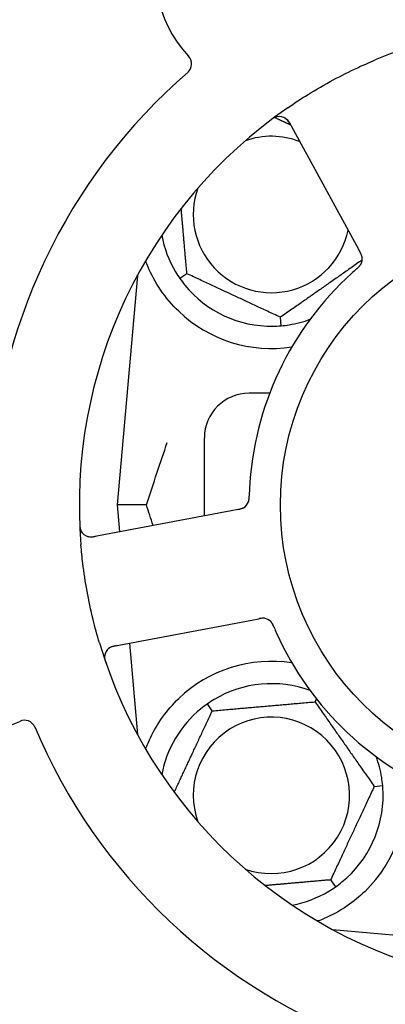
# Model space of a CAD drawing. Header units: inches. Extents: x 18 to 846, y -67 to 561.
# Tile 54 of 256: x 85 to 86.02, y 143.46 to 146.21. Entities that reach past the tile are written whole.
import ezdxf

# ---------------------------------------------------------------- set-up
doc = ezdxf.new("R2010")
doc.units = ezdxf.units.IN
doc.header["$LTSCALE"] = 24
doc.header["$MEASUREMENT"] = 0
doc.layers.add('Dimension (ANSI)', color=7, linetype='Continuous', lineweight=25)
doc.layers.add('Visible (ANSI)', color=7, linetype='Continuous', lineweight=30)
doc.styles.add('Note Text (ANSI)', font='tahoma.ttf')
doc.dimstyles.new('SB Fraction-16 (ANSI)', dxfattribs={"dimscale": 24, "dimtxt": 0.125, "dimasz": 0.098425, "dimexe": 0.125, "dimexo": 0.0625, "dimgap": 0.031496, "dimtad": 0, "dimtih": 1, "dimtoh": 1, "dimdec": 4, "dimrnd": 1e-08, "dimzin": 0, "dimdsep": 46, "dimlunit": 5, "dimtxsty": 'Note Text (ANSI)', "dimcen": 0.09, "dimdle": 0.393701, "dimclrd": 256, "dimclre": 256, "dimclrt": 256, "dimadec": 0, "dimazin": 3, "dimtfac": 0.96, "dimtofl": 0, "dimtmove": 0, "dimatfit": 3, "dimfxl": 1, "dimfrac": 2, "dimtolj": 1, "dimtzin": 12, "dimlwd": -1, "dimlwe": -1, "dimarcsym": 0})

# ---------------------------------------------------------------- blocks, each defined once
blk = doc.blocks.new('*D15')
at = {"layer": 'Defpoints', "color": 0, "transparency": 16777216}
for p in [(115.8191, 378.6679), (40.5863, 88.9562), (79.6941, 88.9562)]:
    blk.add_point(p, dxfattribs=at)
at = {"layer": 'Dimension (ANSI)', "transparency": 16777216}
for p, q in [((114.3191, 378.6679), (37.5863, 378.6679)), ((40.5863, 376.3057), (40.5863, 240.4618)), ((40.5863, 91.3184), (40.5863, 235.1622)), ((78.1941, 88.9562), (37.5863, 88.9562))]:
    blk.add_line(p, q, dxfattribs=at)
for points in [[(40.1926, 376.3057), (40.98, 376.3057), (40.5863, 378.6679)], [(40.1926, 91.3184), (40.98, 91.3184), (40.5863, 88.9562)]]:
    blk.add_solid(points, dxfattribs=at)
at = {"layer": 'Dimension (ANSI)', "transparency": 16777216, "insert": (31.4463, 239.7059), "char_height": 3, "attachment_point": 1, "style": 'Note Text (ANSI)'}
blk.add_mtext('\\A1;289 11/16', dxfattribs=at)

msp = doc.modelspace()

# ---------------------------------------------------------------- linework, layer by layer
at = {"layer": 'Visible (ANSI)'}
for p, q in [((85.75166, 145.92675), (85.94029, 145.58196)), ((85.94029, 145.58196), (85.94984, 145.56451)), ((85.32728, 145.49826), (85.27111, 144.85627)), ((85.46589, 145.50319), (85.44638, 145.48953)), ((85.7296, 145.35746), (85.72752, 145.38119)), ((85.69757, 145.16877), (85.63986, 145.16877)), ((85.51486, 144.82612), (85.51486, 145.04377)), ((85.58939, 144.84018), (85.20319, 144.76732)), ((85.35258, 144.85627), (85.27111, 144.85627)), ((85.27111, 144.85627), (85.27766, 144.78137)), ((85.60892, 144.84386), (85.58939, 144.84018)), ((85.26094, 144.46122), (85.64714, 144.53408)), ((85.64714, 144.53408), (85.66669, 144.53776)), ((85.30495, 144.46952), (85.32728, 144.21429)), ((85.82436, 144.3054), (85.82829, 144.31383)), ((85.53678, 144.28024), (85.52312, 144.29976)), ((85.98994, 144.06893), (86.01367, 144.07101)), ((85.86794, 143.8073), (85.8816, 143.78779)), ((85.87288, 143.66869), (86.20166, 143.63992)), ((85.87611, 143.66694), (85.87611, 143.6684))]:
    msp.add_line(p, q, dxfattribs=at)
msp.add_circle((86.51486, 144.85627), 0.7875, dxfattribs=at)
for centre, radius, start, end in [((85.70491, 146.33669), 0.325, 13.56477, 223.80207), ((86.51486, 144.85627), 1.35, 52.62287, 112.74397), ((85.44779, 146.0901), 0.03125, 310.85452, 43.80207), ((86.51486, 144.85627), 1.6, 130.81714, 178.5497), ((86.51486, 144.85627), 1.35, 124.62287, 184.74397), ((85.72425, 145.91175), 0.03125, 28.68342, 126.83549), ((85.70236, 145.66877), 0.21875, 68.88811, 109.65889), ((85.70236, 145.66877), 0.21875, 160.34111, 348.47873), ((85.70236, 145.66877), 0.3125, 190.71622, 210.84193), ((85.9252, 145.54445), 0.03125, 329.46904, 11.46837), ((86.51486, 144.85627), 0.875, 132.19111, 177.17573), ((85.70236, 145.66877), 0.3125, 219.15807, 270.84193), ((85.70236, 145.66877), 0.375, 226.24547, 278.78707), ((85.70236, 145.66877), 0.3125, 279.15807, 290.27972), ((85.63986, 145.04377), 0.125, 90, 180), ((84.85661, 144.54344), 0.325, 85.56477, 295.80207), ((85.60882, 144.87564), 0.03125, 298.67765, 340.13682), ((85.1974, 144.79803), 0.03125, 182.53135, 280.68342), ((85.67815, 144.50813), 0.03125, 41.46904, 83.46837), ((86.51486, 144.85627), 0.875, 204.19111, 249.17573), ((86.51486, 144.85627), 1.35, 196.62287, 256.74397), ((85.26673, 144.43051), 0.03125, 100.68342, 198.83549), ((85.70236, 144.04377), 0.375, 81.21293, 133.75453), ((85.70236, 144.04377), 0.3125, 69.72028, 120.84193), ((85.70236, 144.04377), 0.3125, 129.15807, 169.28378), ((85.01167, 144.22271), 0.03125, 22.85452, 115.80207), ((85.70236, 144.04377), 0.21875, 250.34111, 199.65889), ((86.51486, 144.85627), 1.6, 202.81714, 250.5497), ((85.70236, 144.04377), 0.3125, 9.15807, 20.27972), ((85.70236, 144.04377), 0.375, 314.27762, 8.78707), ((85.70236, 144.04377), 0.3125, 309.15807, 0.84193), ((85.70236, 144.04377), 0.3125, 280.71622, 300.84193)]:
    msp.add_arc(centre, radius, start, end, dxfattribs=at)
for points, knots in [([(85.74783, 145.9672), (85.7667, 145.98023), (85.78578, 145.99269), (85.82797, 146.01877), (85.85146, 146.03234), (85.89796, 146.05735), (85.92065, 146.06873), (85.95986, 146.08704), (85.9763, 146.09432), (85.99293, 146.1013)], [-0.73117437, -0.73117437, -0.73117437, -0.73117437, -0.55243049, -0.55243049, -0.34047291, -0.34047291, -0.14064238, -0.14064238, 0, 0, 0, 0]), ([(85.71825, 145.94242), (85.71797, 145.94236), (85.71762, 145.94228), (85.71645, 145.94198), (85.71556, 145.94171), (85.71359, 145.94099), (85.71243, 145.9405), (85.71046, 145.93951), (85.70984, 145.93918), (85.70831, 145.93832), (85.70736, 145.93776), (85.70539, 145.9365), (85.70435, 145.93579), (85.70275, 145.93465), (85.70215, 145.93422), (85.70098, 145.93335), (85.70042, 145.93293), (85.69985, 145.93249)], [0.051298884, 0.051298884, 0.051298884, 0.051298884, 0.057269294, 0.057269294, 0.069785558, 0.069785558, 0.083632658, 0.083632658, 0.089458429, 0.089458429, 0.097820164, 0.097820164, 0.107290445, 0.107290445, 0.113094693, 0.113094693, 0.118968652, 0.118968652, 0.118968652, 0.118968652]), ([(85.75555, 145.91963), (85.7551, 145.92046), (85.75464, 145.92129), (85.75285, 145.92451), (85.75145, 145.92685), (85.74886, 145.9306), (85.74765, 145.93212), (85.7455, 145.93448), (85.74445, 145.93548), (85.74269, 145.93693), (85.742, 145.93744), (85.74126, 145.93795), (85.7411, 145.93806), (85.74096, 145.93815)], [0, 0, 0, 0, 0.007248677, 0.007248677, 0.028564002, 0.028564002, 0.047482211, 0.047482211, 0.06536174, 0.06536174, 0.076705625, 0.076705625, 0.079955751, 0.079955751, 0.079955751, 0.079955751]), ([(85.95605, 145.5494), (85.95604, 145.54949), (85.95602, 145.54959), (85.95596, 145.54989), (85.95592, 145.55011), (85.95571, 145.55109), (85.95549, 145.552), (85.95482, 145.55417), (85.95432, 145.55551), (85.95315, 145.55819), (85.95249, 145.55955), (85.95148, 145.56148), (85.95116, 145.56209), (85.95067, 145.56299), (85.95051, 145.56329), (85.95018, 145.56389), (85.95002, 145.56418), (85.94986, 145.56447)], [0.038929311, 0.038929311, 0.038929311, 0.038929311, 0.040726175, 0.040726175, 0.043941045, 0.043941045, 0.054249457, 0.054249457, 0.066768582, 0.066768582, 0.078206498, 0.078206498, 0.083402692, 0.083402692, 0.086046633, 0.086046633, 0.088630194, 0.088630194, 0.088630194, 0.088630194]), ([(85.95591, 145.5502), (85.95591, 145.5502), (85.95591, 145.55021), (85.9559, 145.55028), (85.95586, 145.5505), (85.95572, 145.55117), (85.95559, 145.5517), (85.95528, 145.55288), (85.95508, 145.55352), (85.9548, 145.55432), (85.95472, 145.55453), (85.95417, 145.55602), (85.95343, 145.55769), (85.9521, 145.56032), (85.95169, 145.5611), (85.95104, 145.56231), (85.95081, 145.56273), (85.95035, 145.56359), (85.9501, 145.56403), (85.94986, 145.56447)], [0.028019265, 0.028019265, 0.028019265, 0.028019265, 0.028672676, 0.028672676, 0.033062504, 0.033062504, 0.040781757, 0.040781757, 0.051074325, 0.051074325, 0.054504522, 0.054504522, 0.07506277, 0.07506277, 0.083066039, 0.083066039, 0.087153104, 0.087153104, 0.091266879, 0.091266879, 0.091266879, 0.091266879]), ([(85.44302, 145.39791), (85.4244, 145.41574), (85.40697, 145.43632), (85.37771, 145.47926), (85.36595, 145.50164), (85.35497, 145.52742), (85.35264, 145.53338), (85.35047, 145.53935)], [0.51551539, 0.51551539, 0.51551539, 0.51551539, 0.71204276, 0.71204276, 0.91166133, 0.91166133, 0.96773016, 0.96773016, 0.96773016, 0.96773016]), ([(85.94107, 145.51687), (85.9413, 145.51707), (85.94153, 145.51727), (85.94214, 145.5178), (85.94252, 145.51813), (85.94371, 145.51918), (85.94452, 145.51992), (85.94618, 145.52148), (85.94704, 145.52232), (85.94867, 145.52402), (85.94941, 145.52487), (85.9508, 145.52659), (85.95137, 145.52741), (85.95204, 145.52846), (85.95222, 145.52875), (85.95235, 145.52897)], [0.001596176, 0.001596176, 0.001596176, 0.001596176, 0.003937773, 0.003937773, 0.007842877, 0.007842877, 0.016055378, 0.016055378, 0.025513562, 0.025513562, 0.037191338, 0.037191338, 0.0541939, 0.0541939, 0.061558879, 0.061558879, 0.061558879, 0.061558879]), ([(85.94107, 145.51687), (85.94149, 145.51723), (85.9419, 145.51759), (85.94272, 145.51831), (85.94313, 145.51866), (85.94449, 145.51987), (85.94543, 145.52073), (85.94693, 145.52217), (85.94753, 145.52277), (85.94886, 145.52418), (85.94952, 145.52495), (85.95064, 145.52636), (85.95111, 145.52702), (85.95183, 145.52809), (85.9521, 145.52855), (85.95226, 145.52882), (85.95229, 145.52886), (85.95229, 145.52887), (85.95229, 145.52887), (85.95229, 145.52887)], [0, 0, 0, 0, 0.004180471, 0.004180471, 0.008305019, 0.008305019, 0.018114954, 0.018114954, 0.025612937, 0.025612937, 0.036850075, 0.036850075, 0.047489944, 0.047489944, 0.05608938, 0.05608938, 0.05828692, 0.05828692, 0.058652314, 0.058652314, 0.058652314, 0.058652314]), ([(85.94105, 145.51685), (85.94068, 145.51653), (85.9403, 145.5162), (85.93989, 145.51584), (85.93619, 145.51262), (85.93119, 145.50818), (85.92721, 145.50457)], [0.48080563, 0.48080563, 0.48080563, 0.48080563, 0.5329828, 0.5329828, 0.5329828, 1, 1, 1, 1]), ([(85.63794, 144.86432), (85.63803, 144.86454), (85.63813, 144.86482), (85.63841, 144.86565), (85.6386, 144.86626), (85.63894, 144.86757), (85.63909, 144.86825), (85.63936, 144.86964), (85.63947, 144.87032), (85.63969, 144.87199), (85.6398, 144.87301), (85.63992, 144.87453), (85.63996, 144.87499), (85.64006, 144.87665), (85.64011, 144.87789), (85.64017, 144.8795), (85.64018, 144.87991), (85.6402, 144.88048), (85.6402, 144.88066), (85.64021, 144.88083)], [0.044252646, 0.044252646, 0.044252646, 0.044252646, 0.05067159, 0.05067159, 0.061250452, 0.061250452, 0.07105005, 0.07105005, 0.078610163, 0.078610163, 0.087196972, 0.087196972, 0.090753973, 0.090753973, 0.100050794, 0.100050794, 0.103147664, 0.103147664, 0.104517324, 0.104517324, 0.104517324, 0.104517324]), ([(85.63808, 144.86467), (85.63808, 144.86467), (85.63809, 144.8647), (85.63814, 144.86482), (85.63819, 144.86496), (85.63833, 144.86538), (85.63845, 144.86573), (85.6388, 144.8669), (85.63904, 144.86781), (85.63942, 144.86978), (85.63958, 144.87081), (85.63986, 144.87324), (85.63997, 144.87469), (85.64011, 144.87751), (85.64015, 144.8789), (85.6402, 144.88045), (85.6402, 144.88064), (85.64021, 144.88083)], [0.030853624, 0.030853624, 0.030853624, 0.030853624, 0.032941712, 0.032941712, 0.036385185, 0.036385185, 0.042347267, 0.042347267, 0.055267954, 0.055267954, 0.065838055, 0.065838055, 0.077516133, 0.077516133, 0.087897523, 0.087897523, 0.089364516, 0.089364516, 0.089364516, 0.089364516]), ([(85.60892, 144.84386), (85.60944, 144.84396), (85.60996, 144.84406), (85.61097, 144.84425), (85.61147, 144.84435), (85.61259, 144.84457), (85.6132, 144.84469), (85.61538, 144.84516), (85.61677, 144.8455), (85.61891, 144.84613), (85.61984, 144.84644), (85.62148, 144.84709), (85.62218, 144.8474), (85.62332, 144.84796), (85.62382, 144.84823), (85.62411, 144.84839), (85.62415, 144.84841), (85.62415, 144.84841), (85.62415, 144.84841), (85.62415, 144.84841)], [0, 0, 0, 0, 0.004355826, 0.004355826, 0.008687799, 0.008687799, 0.014307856, 0.014307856, 0.029588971, 0.029588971, 0.043844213, 0.043844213, 0.054171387, 0.054171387, 0.06195455, 0.06195455, 0.063871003, 0.063871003, 0.063878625, 0.063878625, 0.063878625, 0.063878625]), ([(85.60896, 144.84387), (85.60925, 144.84392), (85.60954, 144.84398), (85.61115, 144.84428), (85.6125, 144.84455), (85.61531, 144.84517), (85.61678, 144.84554), (85.61936, 144.84633), (85.62052, 144.84674), (85.62261, 144.84762), (85.62358, 144.84811), (85.62439, 144.84855), (85.6245, 144.84862), (85.62461, 144.84867)], [0, 0, 0, 0, 0.002309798, 0.002309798, 0.012623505, 0.012623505, 0.02433842, 0.02433842, 0.035397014, 0.035397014, 0.047442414, 0.047442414, 0.049661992, 0.049661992, 0.049661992, 0.049661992]), ([(85.16588, 144.80371), (85.16591, 144.80308), (85.16593, 144.80246), (85.16601, 144.80079), (85.16607, 144.79971), (85.16623, 144.79772), (85.16632, 144.7968), (85.16659, 144.79445), (85.16682, 144.793), (85.16731, 144.79049), (85.16757, 144.78939), (85.1681, 144.78754), (85.16836, 144.78675), (85.16894, 144.78519), (85.16926, 144.78446), (85.16966, 144.78365), (85.16974, 144.78348), (85.16982, 144.78334)], [0, 0, 0, 0, 0.005149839, 0.005149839, 0.013554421, 0.013554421, 0.020527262, 0.020527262, 0.031641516, 0.031641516, 0.041623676, 0.041623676, 0.051235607, 0.051235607, 0.06373445, 0.06373445, 0.067355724, 0.067355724, 0.067355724, 0.067355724]), ([(85.18768, 144.76833), (85.18797, 144.76824), (85.18832, 144.76814), (85.19005, 144.76768), (85.19178, 144.76736), (85.19493, 144.76707), (85.19645, 144.76702), (85.20032, 144.76716), (85.20276, 144.76741), (85.20628, 144.76794), (85.20731, 144.76812), (85.20929, 144.76847), (85.21023, 144.76865), (85.21117, 144.76883)], [0.058736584, 0.058736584, 0.058736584, 0.058736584, 0.064782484, 0.064782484, 0.086145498, 0.086145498, 0.103238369, 0.103238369, 0.123434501, 0.123434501, 0.131598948, 0.131598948, 0.13893919, 0.13893919, 0.13893919, 0.13893919]), ([(85.22128, 144.47008), (85.21472, 144.49204), (85.20876, 144.51405), (85.19703, 144.56211), (85.1914, 144.58853), (85.18186, 144.64111), (85.17795, 144.66694), (85.1727, 144.71002), (85.17093, 144.72728), (85.16949, 144.74462)], [-0.73118965, -0.73118965, -0.73118965, -0.73118965, -0.55244576, -0.55244576, -0.34137939, -0.34137939, -0.13566771, -0.13566771, 0, 0, 0, 0]), ([(85.68217, 144.53912), (85.68217, 144.53912), (85.68216, 144.53912), (85.6821, 144.53913), (85.68187, 144.53916), (85.68119, 144.53923), (85.68065, 144.53927), (85.67943, 144.53934), (85.67876, 144.53935), (85.67791, 144.53933), (85.67769, 144.53932), (85.6761, 144.53926), (85.67428, 144.53907), (85.67137, 144.53862), (85.6705, 144.53847), (85.66915, 144.53822), (85.66868, 144.53814), (85.66772, 144.53796), (85.66722, 144.53786), (85.66673, 144.53777)], [0.028019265, 0.028019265, 0.028019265, 0.028019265, 0.028672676, 0.028672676, 0.033062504, 0.033062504, 0.040781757, 0.040781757, 0.051074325, 0.051074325, 0.054504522, 0.054504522, 0.075062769, 0.075062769, 0.083066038, 0.083066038, 0.087153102, 0.087153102, 0.091266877, 0.091266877, 0.091266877, 0.091266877]), ([(85.68297, 144.539), (85.68288, 144.53901), (85.68278, 144.53903), (85.68248, 144.53907), (85.68226, 144.5391), (85.68126, 144.5392), (85.68032, 144.53927), (85.67806, 144.5393), (85.67663, 144.53924), (85.67372, 144.53895), (85.67222, 144.53874), (85.67007, 144.53839), (85.6694, 144.53827), (85.66839, 144.53808), (85.66805, 144.53802), (85.66738, 144.5379), (85.66706, 144.53783), (85.66673, 144.53777)], [0.038929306, 0.038929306, 0.038929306, 0.038929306, 0.040726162, 0.040726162, 0.043941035, 0.043941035, 0.054249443, 0.054249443, 0.066768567, 0.066768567, 0.078206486, 0.078206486, 0.083402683, 0.083402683, 0.086046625, 0.086046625, 0.088630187, 0.088630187, 0.088630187, 0.088630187]), ([(85.70928, 144.5147), (85.70917, 144.51498), (85.70905, 144.51526), (85.70873, 144.516), (85.70853, 144.51647), (85.7079, 144.51792), (85.70745, 144.51892), (85.70648, 144.52099), (85.70595, 144.52206), (85.70483, 144.52414), (85.70425, 144.5251), (85.70305, 144.52696), (85.70244, 144.52775), (85.70165, 144.52871), (85.70143, 144.52897), (85.70126, 144.52916)], [0.001596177, 0.001596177, 0.001596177, 0.001596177, 0.00393777, 0.00393777, 0.007842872, 0.007842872, 0.016055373, 0.016055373, 0.025513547, 0.025513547, 0.037191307, 0.037191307, 0.054193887, 0.054193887, 0.06155888, 0.06155888, 0.06155888, 0.06155888]), ([(85.70928, 144.5147), (85.70907, 144.51521), (85.70886, 144.51571), (85.70843, 144.51671), (85.70822, 144.51721), (85.70749, 144.51888), (85.70696, 144.52004), (85.70606, 144.5219), (85.70567, 144.52266), (85.70474, 144.52437), (85.70421, 144.52524), (85.70322, 144.52673), (85.70274, 144.52739), (85.70194, 144.5284), (85.70159, 144.5288), (85.70137, 144.52904), (85.70135, 144.52907), (85.70134, 144.52908), (85.70134, 144.52908), (85.70134, 144.52908)], [0, 0, 0, 0, 0.004180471, 0.004180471, 0.008305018, 0.008305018, 0.018114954, 0.018114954, 0.025612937, 0.025612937, 0.036850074, 0.036850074, 0.047489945, 0.047489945, 0.056089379, 0.056089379, 0.058286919, 0.058286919, 0.058652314, 0.058652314, 0.058652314, 0.058652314]), ([(85.7093, 144.51467), (85.70948, 144.51423), (85.70968, 144.51376), (85.7099, 144.51326), (85.71182, 144.50875), (85.7145, 144.50262), (85.7167, 144.49771)], [0.48080563, 0.48080563, 0.48080563, 0.48080563, 0.5329828, 0.5329828, 0.5329828, 1, 1, 1, 1]), ([(85.26891, 144.46272), (85.26798, 144.46255), (85.26705, 144.46237), (85.26343, 144.46166), (85.26078, 144.46105), (85.25641, 144.45974), (85.25459, 144.45906), (85.25168, 144.45775), (85.25041, 144.45706), (85.24848, 144.45583), (85.24778, 144.45534), (85.24707, 144.45479), (85.24692, 144.45467), (85.24679, 144.45457)], [0, 0, 0, 0, 0.007248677, 0.007248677, 0.028564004, 0.028564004, 0.047482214, 0.047482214, 0.065361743, 0.065361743, 0.076705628, 0.076705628, 0.079955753, 0.079955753, 0.079955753, 0.079955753]), ([(85.23571, 144.43429), (85.23568, 144.434), (85.23565, 144.43364), (85.23557, 144.43244), (85.23555, 144.43151), (85.23563, 144.42941), (85.23573, 144.42815), (85.23607, 144.42598), (85.23619, 144.42529), (85.23653, 144.42356), (85.23678, 144.42249), (85.23736, 144.42023), (85.23771, 144.41902), (85.2383, 144.41714), (85.23853, 144.41644), (85.23899, 144.41507), (85.23923, 144.4144), (85.23946, 144.41372)], [0.051298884, 0.051298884, 0.051298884, 0.051298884, 0.057269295, 0.057269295, 0.069785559, 0.069785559, 0.08363266, 0.08363266, 0.08945843, 0.08945843, 0.097820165, 0.097820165, 0.107290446, 0.107290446, 0.113094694, 0.113094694, 0.118968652, 0.118968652, 0.118968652, 0.118968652]), ([(85.35054, 144.17314), (85.35469, 144.18445), (85.35951, 144.19615), (85.37323, 144.22455), (85.38446, 144.24402), (85.41128, 144.2813), (85.42683, 144.29914), (85.44302, 144.31464)], [1.39089206, 1.39089206, 1.39089206, 1.39089206, 1.4959744, 1.4959744, 1.66977331, 1.66977331, 1.84048199, 1.84048199, 1.84048199, 1.84048199]), ([(85.96416, 143.77528), (85.94902, 143.76052), (85.93207, 143.7466), (85.89306, 143.71983), (85.87065, 143.70793), (85.84492, 143.69688), (85.83921, 143.69458), (85.83346, 143.69244)], [0.55181372, 0.55181372, 0.55181372, 0.55181372, 0.71000954, 0.71000954, 0.90366002, 0.90366002, 0.95550669, 0.95550669, 0.95550669, 0.95550669])]:
    msp.add_open_spline(points, degree=3, knots=knots, dxfattribs=at)
for points, weights in [([(85.71184, 145.94019), (85.73425, 145.92975), (85.75542, 145.91987)], [1.07843603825, 1.09878333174, 1.11023936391]), ([(85.46589, 145.50319), (85.45737, 145.60058), (85.4499, 145.68595)], [1.04422863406, 1.14843950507, 1.11819795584]), ([(85.9563, 145.54139), (85.84282, 145.46193), (85.72752, 145.38119)], [1.05318140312, 1.20116354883, 1.04422863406]), ([(85.72752, 145.38119), (85.59671, 145.44219), (85.46589, 145.50319)], [1.04422863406, 1.20577136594, 1.04422863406]), ([(85.43044, 144.05219), (85.48204, 144.16284), (85.53678, 144.28024)], [1.07748863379, 1.18694802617, 1.04422863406]), ([(85.53678, 144.28024), (85.68057, 144.29282), (85.82436, 144.3054)], [1.04422863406, 1.20577136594, 1.04422863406]), ([(85.82436, 144.3054), (85.90715, 144.18717), (85.98994, 144.06893)], [1.04422863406, 1.20577136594, 1.04422863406]), ([(85.98994, 144.06893), (85.92894, 143.93812), (85.86794, 143.8073)], [1.04422863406, 1.20577136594, 1.04422863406]), ([(85.86794, 143.8073), (85.77055, 143.79878), (85.68518, 143.79131)], [1.04422863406, 1.14843950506, 1.11819795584]), ([(85.83346, 143.69244), (85.8319, 143.69256), (85.83033, 143.69269)], [0.999914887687, 0.999914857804, 0.999914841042])]:
    msp.add_rational_spline(points, weights, degree=2, dxfattribs=at)
for points in [[(85.43405, 145.50856), (85.43776, 145.50236), (85.44201, 145.49578), (85.44638, 145.48953)], [(85.44638, 145.48953), (85.45075, 145.48329), (85.45548, 145.47704), (85.46005, 145.47144)], [(85.70695, 145.35631), (85.71418, 145.35641), (85.722, 145.3568), (85.7296, 145.35746)], [(85.7296, 145.35746), (85.73719, 145.35813), (85.74496, 145.3591), (85.7521, 145.36025)], [(85.35258, 144.85627), (85.37223, 144.91655), (85.39235, 144.97596), (85.41089, 145.03058)], [(85.64092, 144.89939), (85.64063, 144.89341), (85.64035, 144.88577), (85.64021, 144.88083)], [(85.37143, 144.79906), (85.36515, 144.81796), (85.35884, 144.83707), (85.35258, 144.85627)], [(85.54215, 144.31208), (85.53595, 144.30837), (85.52937, 144.30412), (85.52312, 144.29976)], [(85.52312, 144.29976), (85.51688, 144.29538), (85.51063, 144.29065), (85.50503, 144.28609)], [(86.01367, 144.07101), (86.013, 144.0786), (86.01203, 144.08637), (86.01088, 144.09351)], [(86.01483, 144.04836), (86.01472, 144.05559), (86.01433, 144.06341), (86.01367, 144.07101)], [(85.86257, 143.77546), (85.86878, 143.77917), (85.87536, 143.78342), (85.8816, 143.78779)], [(85.8816, 143.78779), (85.88785, 143.79216), (85.89409, 143.79689), (85.89969, 143.80146)]]:
    msp.add_open_spline(points, degree=3, dxfattribs=at)

# ---------------------------------------------------------------- dimensions: what is measured, and where the dimension line sits
at = {"layer": 'Dimension (ANSI)'}
dim = msp.add_linear_dim(base=(40.58635, 88.95616), p1=(115.81912, 378.66786), p2=(79.69412, 88.95616), angle=270, dimstyle='SB Fraction-16 (ANSI)', override={"dimgap": 0.031496, "dimdec": 4, "dimtol": 0, "dimlim": 0, "dimtp": 0, "dimtm": 0, "dimtdec": 2, "dimatfit": 1}, dxfattribs=at)
dim.commit()
dim.dimension.update_dxf_attribs({"geometry": '*D15', "text_midpoint": (40.58635, 237.81201), "dimtype": 160})

doc.saveas('drawing.dxf')
